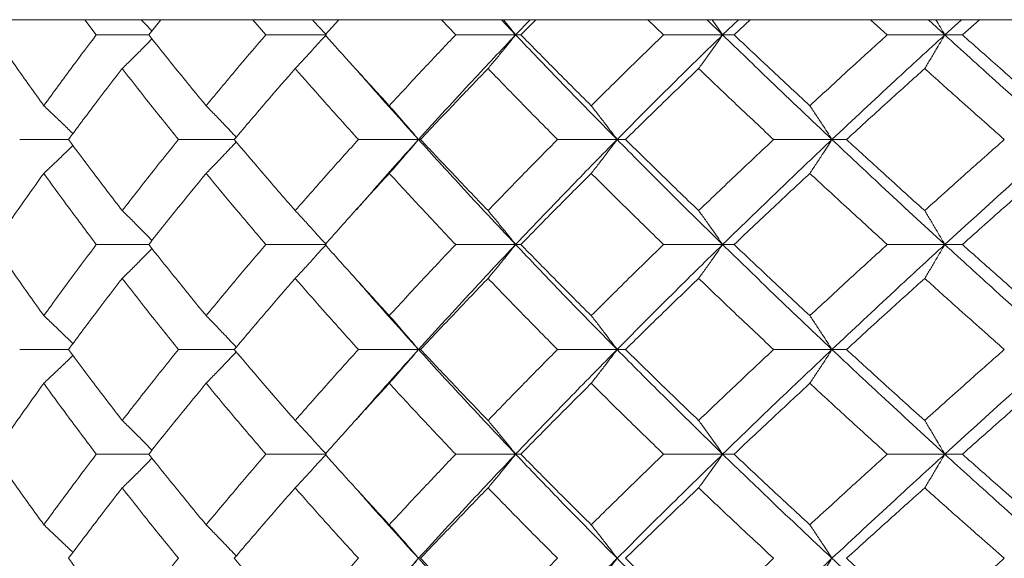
# Model space of a CAD drawing. Header units: inches. Extents: x -4.1 to 22.6, y -10.2 to 17.8.
# Tile 51 of 142: x 4.262 to 4.836, y -0.022 to 0.292. Entities that reach past the tile are written whole.
import ezdxf

# ---------------------------------------------------------------- set-up
doc = ezdxf.new("R2010")
doc.units = ezdxf.units.IN
doc.header["$MEASUREMENT"] = 0

msp = doc.modelspace()

# ---------------------------------------------------------------- linework, layer by layer
at = {"color": 7, "linetype": 'Continuous', "lineweight": 15}
for p, q in [((5.31405, 0.29188), (4.05207, 0.29188)), ((4.30666, 0.28306), (4.30003, 0.29188)), ((4.33717, 0.28306), (4.34427, 0.29188)), ((4.40545, 0.28306), (4.39792, 0.29188)), ((4.43988, 0.28306), (4.44784, 0.29188)), ((4.516, 0.28306), (4.50765, 0.29188)), ((4.55093, 0.28306), (4.54263, 0.29188)), ((4.55093, 0.28306), (4.55944, 0.29188)), ((4.55397, 0.28306), (4.56271, 0.29188)), ((4.63711, 0.28306), (4.62803, 0.29188)), ((4.67152, 0.28306), (4.66252, 0.29188)), ((4.67152, 0.28306), (4.68071, 0.29188)), ((4.6782, 0.28306), (4.68761, 0.29188)), ((4.76743, 0.28306), (4.75772, 0.29188)), ((4.80096, 0.28306), (4.79135, 0.29188)), ((4.80096, 0.28306), (4.81073, 0.29188)), ((4.8112, 0.28306), (4.82119, 0.29188)), ((4.33717, 0.28306), (4.30666, 0.28306)), ((4.4405, 0.28306), (4.40545, 0.28306)), ((4.55093, 0.28306), (4.516, 0.28306)), ((4.55093, 0.28306), (4.55397, 0.28306)), ((4.67152, 0.28306), (4.63711, 0.28306)), ((4.67152, 0.28306), (4.6782, 0.28306)), ((4.80096, 0.28306), (4.76743, 0.28306)), ((4.80096, 0.28306), (4.8112, 0.28306)), ((4.29044, 0.2221), (4.26202, 0.2221)), ((4.38703, 0.2221), (4.35451, 0.2221)), ((4.49437, 0.2221), (4.45933, 0.2221)), ((4.49437, 0.2221), (4.49558, 0.2221)), ((4.61004, 0.2221), (4.57532, 0.2221)), ((4.61004, 0.2221), (4.6149, 0.2221)), ((4.73522, 0.2221), (4.7012, 0.2221)), ((4.73522, 0.2221), (4.74369, 0.2221)), ((4.45772, 0.18088), (4.4577, 0.18088)), ((4.33717, 0.16098), (4.30666, 0.16098)), ((4.4405, 0.16098), (4.40545, 0.16098)), ((4.55093, 0.16098), (4.516, 0.16098)), ((4.55093, 0.16098), (4.55397, 0.16098)), ((4.67152, 0.16098), (4.63711, 0.16098)), ((4.67152, 0.16098), (4.6782, 0.16098)), ((4.80096, 0.16098), (4.76743, 0.16098)), ((4.80096, 0.16098), (4.8112, 0.16098)), ((4.29044, 0.09986), (4.26202, 0.09986)), ((4.38703, 0.09986), (4.35451, 0.09986)), ((4.49437, 0.09986), (4.45933, 0.09986)), ((4.49437, 0.09986), (4.49558, 0.09986)), ((4.61004, 0.09986), (4.57532, 0.09986)), ((4.61004, 0.09986), (4.6149, 0.09986)), ((4.73522, 0.09986), (4.7012, 0.09986)), ((4.73522, 0.09986), (4.74369, 0.09986)), ((4.45773, 0.05871), (4.4577, 0.05871)), ((4.33717, 0.0389), (4.30666, 0.0389)), ((4.4405, 0.0389), (4.40545, 0.0389)), ((4.55093, 0.0389), (4.516, 0.0389)), ((4.55093, 0.0389), (4.55397, 0.0389)), ((4.67152, 0.0389), (4.63711, 0.0389)), ((4.67152, 0.0389), (4.6782, 0.0389)), ((4.80096, 0.0389), (4.76743, 0.0389)), ((4.80096, 0.0389), (4.8112, 0.0389))]:
    msp.add_line(p, q, dxfattribs=at)
for points, knots in [([(4.33271, 0.29188), (4.33275, 0.29185), (4.33489, 0.28973), (4.33701, 0.28757), (4.33909, 0.28545)], [0, 0, 0, 0, 0.014759, 1, 1, 1, 1]), ([(4.43252, 0.29188), (4.43255, 0.29185), (4.43523, 0.28894), (4.43788, 0.28599), (4.4405, 0.28306)], [0, 0, 0, 0, 0.010766, 1, 1, 1, 1]), ([(4.5438, 0.29188), (4.54382, 0.29185), (4.54622, 0.28894), (4.54859, 0.28599), (4.55093, 0.28306)], [0, 0, 0, 0, 0.010767, 1, 1, 1, 1]), ([(4.66532, 0.29188), (4.66534, 0.29185), (4.66742, 0.28894), (4.66948, 0.28599), (4.67152, 0.28306)], [0, 0, 0, 0, 0.010766, 1, 1, 1, 1]), ([(4.79575, 0.29188), (4.79577, 0.29185), (4.79752, 0.28894), (4.79925, 0.28599), (4.80096, 0.28306)], [0, 0, 0, 0, 0.0107678, 1, 1, 1, 1]), ([(4.27606, 0.24179), (4.27052, 0.2495), (4.26065, 0.26327), (4.25115, 0.27702), (4.24697, 0.28306)], [0, 0, 0, 0, 0.56034, 1, 1, 1, 1]), ([(4.27606, 0.24179), (4.28167, 0.2495), (4.29169, 0.26327), (4.30209, 0.27702), (4.30666, 0.28306)], [0, 0, 0, 0, 0.5603386, 1, 1, 1, 1]), ([(4.37061, 0.24179), (4.36427, 0.2495), (4.35296, 0.26327), (4.34199, 0.27702), (4.33717, 0.28306)], [0, 0, 0, 0, 0.560339, 1, 1, 1, 1]), ([(4.37061, 0.24179), (4.37703, 0.2495), (4.38847, 0.26327), (4.40026, 0.27702), (4.40545, 0.28306)], [0, 0, 0, 0, 0.560339, 1, 1, 1, 1]), ([(4.42251, 0.26343), (4.4242, 0.26523), (4.42758, 0.26884), (4.43358, 0.27537), (4.43787, 0.28014), (4.4405, 0.28306)], [0, 0, 0, 0, 0.279166, 0.558335, 1, 1, 1, 1]), ([(4.47731, 0.24179), (4.47024, 0.2495), (4.45761, 0.26327), (4.44529, 0.27702), (4.43988, 0.28306)], [0, 0, 0, 0, 0.560339, 1, 1, 1, 1]), ([(4.47731, 0.24179), (4.48445, 0.2495), (4.4972, 0.26327), (4.51026, 0.27702), (4.516, 0.28306)], [0, 0, 0, 0, 0.560338, 1, 1, 1, 1]), ([(4.49437, 0.2221), (4.50475, 0.2335), (4.52328, 0.25384), (4.54249, 0.27414), (4.55093, 0.28306)], [0, 0, 0, 0, 0.560457, 1, 1, 1, 1]), ([(4.53485, 0.26343), (4.53636, 0.26523), (4.53938, 0.26884), (4.54474, 0.27537), (4.54858, 0.28014), (4.55093, 0.28306)], [0, 0, 0, 0, 0.279167, 0.558335, 1, 1, 1, 1]), ([(4.61004, 0.2221), (4.59883, 0.2335), (4.57885, 0.25384), (4.55945, 0.27414), (4.55093, 0.28306)], [0, 0, 0, 0, 0.560458, 1, 1, 1, 1]), ([(4.59498, 0.24179), (4.58725, 0.2495), (4.57345, 0.26327), (4.55992, 0.27702), (4.55397, 0.28306)], [0, 0, 0, 0, 0.560339, 1, 1, 1, 1]), ([(4.59498, 0.24179), (4.60277, 0.2495), (4.61668, 0.26327), (4.63087, 0.27702), (4.63711, 0.28306)], [0, 0, 0, 0, 0.560339, 1, 1, 1, 1]), ([(4.61004, 0.2221), (4.62136, 0.2335), (4.64157, 0.25384), (4.66238, 0.27414), (4.67152, 0.28306)], [0, 0, 0, 0, 0.560457, 1, 1, 1, 1]), ([(4.65754, 0.26343), (4.65885, 0.26523), (4.66147, 0.26884), (4.66614, 0.27537), (4.66948, 0.28014), (4.67152, 0.28306)], [0, 0, 0, 0, 0.279166, 0.558333, 1, 1, 1, 1]), ([(4.73522, 0.2221), (4.72319, 0.2335), (4.70171, 0.25384), (4.68074, 0.27414), (4.67152, 0.28306)], [0, 0, 0, 0, 0.560457, 1, 1, 1, 1]), ([(4.72234, 0.24179), (4.71403, 0.2495), (4.69921, 0.26327), (4.68462, 0.27702), (4.6782, 0.28306)], [0, 0, 0, 0, 0.560339, 1, 1, 1, 1]), ([(4.72234, 0.24179), (4.7307, 0.2495), (4.74561, 0.26327), (4.76077, 0.27702), (4.76743, 0.28306)], [0, 0, 0, 0, 0.5603393, 1, 1, 1, 1]), ([(4.73522, 0.2221), (4.74737, 0.2335), (4.76903, 0.25384), (4.79121, 0.27414), (4.80096, 0.28306)], [0, 0, 0, 0, 0.560458, 1, 1, 1, 1]), ([(4.78922, 0.26343), (4.79032, 0.26523), (4.79252, 0.26884), (4.79644, 0.27537), (4.79924, 0.28014), (4.80096, 0.28306)], [0, 0, 0, 0, 0.279166, 0.558337, 1, 1, 1, 1]), ([(4.86856, 0.2221), (4.85582, 0.2335), (4.83309, 0.25384), (4.81077, 0.27414), (4.80096, 0.28306)], [0, 0, 0, 0, 0.560457, 1, 1, 1, 1]), ([(4.85798, 0.24179), (4.84919, 0.2495), (4.83351, 0.26327), (4.81801, 0.27702), (4.8112, 0.28306)], [0, 0, 0, 0, 0.5603393, 1, 1, 1, 1]), ([(4.32175, 0.26343), (4.3236, 0.26523), (4.32729, 0.26884), (4.33308, 0.27457), (4.33699, 0.27854), (4.33909, 0.28067)], [0, 0, 0, 0, 0.317533, 0.635068, 1, 1, 1, 1]), ([(4.29044, 0.2221), (4.29619, 0.22983), (4.30644, 0.24361), (4.31707, 0.25737), (4.32175, 0.26343)], [0, 0, 0, 0, 0.560273, 1, 1, 1, 1]), ([(4.35451, 0.2221), (4.3483, 0.22983), (4.33721, 0.24361), (4.32647, 0.25737), (4.32175, 0.26343)], [0, 0, 0, 0, 0.560274, 1, 1, 1, 1]), ([(4.38703, 0.2221), (4.39356, 0.22983), (4.40523, 0.24361), (4.41723, 0.25737), (4.42251, 0.26343)], [0, 0, 0, 0, 0.560274, 1, 1, 1, 1]), ([(4.45933, 0.2221), (4.45237, 0.22983), (4.43994, 0.24361), (4.42784, 0.25737), (4.42251, 0.26343)], [0, 0, 0, 0, 0.5602737, 1, 1, 1, 1]), ([(4.49437, 0.2221), (4.48409, 0.2335), (4.47183, 0.2471), (4.46002, 0.26067), (4.45811, 0.26287)], [0, 0, 0, 0, 0.838355, 1, 1, 1, 1]), ([(4.49558, 0.2221), (4.50283, 0.22983), (4.51577, 0.24361), (4.52903, 0.25737), (4.53485, 0.26343)], [0, 0, 0, 0, 0.5602729, 1, 1, 1, 1]), ([(4.57532, 0.2221), (4.56768, 0.22983), (4.55406, 0.24361), (4.54072, 0.25737), (4.53485, 0.26343)], [0, 0, 0, 0, 0.560273, 1, 1, 1, 1]), ([(4.6149, 0.2221), (4.62279, 0.22983), (4.63687, 0.24361), (4.65122, 0.25737), (4.65754, 0.26343)], [0, 0, 0, 0, 0.560273, 1, 1, 1, 1]), ([(4.7012, 0.2221), (4.69298, 0.22983), (4.67831, 0.24361), (4.66388, 0.25737), (4.65754, 0.26343)], [0, 0, 0, 0, 0.560273, 1, 1, 1, 1]), ([(4.74369, 0.2221), (4.75213, 0.22983), (4.76719, 0.24361), (4.78249, 0.25737), (4.78922, 0.26343)], [0, 0, 0, 0, 0.560273, 1, 1, 1, 1]), ([(4.83561, 0.2221), (4.82689, 0.22983), (4.81133, 0.24361), (4.79597, 0.25737), (4.78922, 0.26343)], [0, 0, 0, 0, 0.560274, 1, 1, 1, 1]), ([(4.27606, 0.24179), (4.27798, 0.23999), (4.28182, 0.23637), (4.28748, 0.23097), (4.29119, 0.22733), (4.29302, 0.22554)], [0, 0, 0, 0, 0.337227, 0.674455, 1, 1, 1, 1]), ([(4.37061, 0.24179), (4.37238, 0.23999), (4.37592, 0.23637), (4.38179, 0.23028), (4.38586, 0.22595), (4.38819, 0.22347)], [0, 0, 0, 0, 0.299514, 0.599028, 1, 1, 1, 1]), ([(4.47731, 0.24179), (4.47891, 0.23999), (4.48211, 0.23637), (4.4878, 0.22983), (4.49187, 0.22504), (4.49437, 0.2221)], [0, 0, 0, 0, 0.278869, 0.55774, 1, 1, 1, 1]), ([(4.59498, 0.24179), (4.59639, 0.23999), (4.59922, 0.23637), (4.60424, 0.22983), (4.60783, 0.22504), (4.61004, 0.2221)], [0, 0, 0, 0, 0.278869, 0.55774, 1, 1, 1, 1]), ([(4.72234, 0.24179), (4.72355, 0.23999), (4.72596, 0.23637), (4.73026, 0.22983), (4.73334, 0.22504), (4.73522, 0.2221)], [0, 0, 0, 0, 0.2788691, 0.5577395, 1, 1, 1, 1]), ([(4.27606, 0.2024), (4.27798, 0.20421), (4.28181, 0.20782), (4.28747, 0.21323), (4.29119, 0.21687), (4.29301, 0.21866)], [0, 0, 0, 0, 0.337202, 0.674407, 1, 1, 1, 1]), ([(4.32175, 0.1807), (4.31581, 0.18844), (4.30519, 0.20224), (4.29495, 0.21604), (4.29044, 0.2221)], [0, 0, 0, 0, 0.560136, 1, 1, 1, 1]), ([(4.32175, 0.1807), (4.32777, 0.18844), (4.33852, 0.20224), (4.34963, 0.21604), (4.35451, 0.2221)], [0, 0, 0, 0, 0.560136, 1, 1, 1, 1]), ([(4.37061, 0.2024), (4.37238, 0.20421), (4.37592, 0.20782), (4.38178, 0.21392), (4.38586, 0.21825), (4.38819, 0.22073)], [0, 0, 0, 0, 0.299437, 0.598878, 1, 1, 1, 1]), ([(4.42251, 0.1807), (4.4158, 0.18844), (4.40381, 0.20224), (4.39216, 0.21604), (4.38703, 0.2221)], [0, 0, 0, 0, 0.560136, 1, 1, 1, 1]), ([(4.42251, 0.1807), (4.4293, 0.18844), (4.44141, 0.20224), (4.45386, 0.21604), (4.45933, 0.2221)], [0, 0, 0, 0, 0.560136, 1, 1, 1, 1]), ([(4.45815, 0.18124), (4.46219, 0.1859), (4.47401, 0.19953), (4.48629, 0.21315), (4.49437, 0.2221)], [0, 0, 0, 0, 0.342128, 1, 1, 1, 1]), ([(4.47731, 0.2024), (4.47891, 0.20421), (4.4821, 0.20782), (4.4878, 0.21437), (4.49187, 0.21916), (4.49437, 0.2221)], [0, 0, 0, 0, 0.2787742, 0.5575507, 1, 1, 1, 1]), ([(4.55093, 0.16098), (4.54019, 0.1724), (4.52103, 0.19278), (4.50251, 0.21315), (4.49437, 0.2221)], [0, 0, 0, 0, 0.560155, 1, 1, 1, 1]), ([(4.53485, 0.1807), (4.52744, 0.18844), (4.51421, 0.20224), (4.50127, 0.21604), (4.49558, 0.2221)], [0, 0, 0, 0, 0.5601356, 1, 1, 1, 1]), ([(4.53485, 0.1807), (4.54233, 0.18844), (4.55567, 0.20224), (4.56932, 0.21604), (4.57532, 0.2221)], [0, 0, 0, 0, 0.560136, 1, 1, 1, 1]), ([(4.55093, 0.16098), (4.5618, 0.1724), (4.5812, 0.19278), (4.60123, 0.21315), (4.61004, 0.2221)], [0, 0, 0, 0, 0.560155, 1, 1, 1, 1]), ([(4.59498, 0.2024), (4.59639, 0.20421), (4.59921, 0.20782), (4.60424, 0.21437), (4.60783, 0.21916), (4.61004, 0.2221)], [0, 0, 0, 0, 0.278774, 0.557551, 1, 1, 1, 1]), ([(4.67152, 0.16098), (4.65989, 0.1724), (4.63912, 0.19278), (4.61892, 0.21315), (4.61004, 0.2221)], [0, 0, 0, 0, 0.560155, 1, 1, 1, 1]), ([(4.65754, 0.1807), (4.64951, 0.18844), (4.63517, 0.20224), (4.62109, 0.21604), (4.6149, 0.2221)], [0, 0, 0, 0, 0.5601361, 1, 1, 1, 1]), ([(4.65754, 0.1807), (4.66562, 0.18844), (4.68005, 0.20224), (4.69474, 0.21604), (4.7012, 0.2221)], [0, 0, 0, 0, 0.560136, 1, 1, 1, 1]), ([(4.67152, 0.16098), (4.68327, 0.1724), (4.70425, 0.19278), (4.72576, 0.21315), (4.73522, 0.2221)], [0, 0, 0, 0, 0.560155, 1, 1, 1, 1]), ([(4.72234, 0.2024), (4.72355, 0.20421), (4.72596, 0.20782), (4.73026, 0.21437), (4.73334, 0.21916), (4.73522, 0.2221)], [0, 0, 0, 0, 0.278776, 0.557552, 1, 1, 1, 1]), ([(4.80096, 0.16098), (4.78856, 0.1724), (4.76642, 0.19278), (4.74475, 0.21315), (4.73522, 0.2221)], [0, 0, 0, 0, 0.560155, 1, 1, 1, 1]), ([(4.78922, 0.1807), (4.78066, 0.18844), (4.76538, 0.20224), (4.75032, 0.21604), (4.74369, 0.2221)], [0, 0, 0, 0, 0.560136, 1, 1, 1, 1]), ([(4.78922, 0.1807), (4.79782, 0.18844), (4.81318, 0.20224), (4.82876, 0.21604), (4.83561, 0.2221)], [0, 0, 0, 0, 0.560136, 1, 1, 1, 1]), ([(4.80096, 0.16098), (4.81346, 0.1724), (4.83578, 0.19278), (4.85854, 0.21315), (4.86856, 0.2221)], [0, 0, 0, 0, 0.560155, 1, 1, 1, 1]), ([(4.24697, 0.16098), (4.2523, 0.16871), (4.26181, 0.18252), (4.2717, 0.19633), (4.27606, 0.2024)], [0, 0, 0, 0, 0.56007, 1, 1, 1, 1]), ([(4.30666, 0.16098), (4.30085, 0.16871), (4.29047, 0.18252), (4.28046, 0.19633), (4.27606, 0.2024)], [0, 0, 0, 0, 0.560071, 1, 1, 1, 1]), ([(4.33717, 0.16098), (4.34332, 0.16871), (4.3543, 0.18252), (4.36563, 0.19633), (4.37061, 0.2024)], [0, 0, 0, 0, 0.560071, 1, 1, 1, 1]), ([(4.40545, 0.16098), (4.39886, 0.16871), (4.38708, 0.18252), (4.37564, 0.19633), (4.37061, 0.2024)], [0, 0, 0, 0, 0.560071, 1, 1, 1, 1]), ([(4.43988, 0.16098), (4.44678, 0.16871), (4.4591, 0.18252), (4.47175, 0.19633), (4.47731, 0.2024)], [0, 0, 0, 0, 0.560071, 1, 1, 1, 1]), ([(4.516, 0.16098), (4.5087, 0.16871), (4.49565, 0.18252), (4.48292, 0.19633), (4.47731, 0.2024)], [0, 0, 0, 0, 0.560071, 1, 1, 1, 1]), ([(4.55397, 0.16098), (4.56155, 0.16871), (4.57508, 0.18252), (4.5889, 0.19633), (4.59498, 0.2024)], [0, 0, 0, 0, 0.560071, 1, 1, 1, 1]), ([(4.63711, 0.16098), (4.62917, 0.16871), (4.615, 0.18252), (4.6011, 0.19633), (4.59498, 0.2024)], [0, 0, 0, 0, 0.560071, 1, 1, 1, 1]), ([(4.6782, 0.16098), (4.68637, 0.16871), (4.70097, 0.18252), (4.71581, 0.19633), (4.72234, 0.2024)], [0, 0, 0, 0, 0.56007, 1, 1, 1, 1]), ([(4.76743, 0.16098), (4.75895, 0.16871), (4.74381, 0.18252), (4.7289, 0.19633), (4.72234, 0.2024)], [0, 0, 0, 0, 0.56007, 1, 1, 1, 1]), ([(4.8112, 0.16098), (4.81988, 0.16871), (4.83537, 0.18252), (4.85108, 0.19633), (4.85798, 0.2024)], [0, 0, 0, 0, 0.56007, 1, 1, 1, 1]), ([(4.32175, 0.1807), (4.3236, 0.1789), (4.32729, 0.17528), (4.33307, 0.16952), (4.33699, 0.16552), (4.33909, 0.16338)], [0, 0, 0, 0, 0.316925, 0.633851, 1, 1, 1, 1]), ([(4.42251, 0.1807), (4.4242, 0.1789), (4.42757, 0.17528), (4.43358, 0.16872), (4.43787, 0.16392), (4.4405, 0.16098)], [0, 0, 0, 0, 0.278675, 0.557353, 1, 1, 1, 1]), ([(4.53485, 0.1807), (4.53636, 0.1789), (4.53937, 0.17528), (4.54474, 0.16872), (4.54858, 0.16392), (4.55093, 0.16098)], [0, 0, 0, 0, 0.278677, 0.557354, 1, 1, 1, 1]), ([(4.65754, 0.1807), (4.65885, 0.1789), (4.66146, 0.17528), (4.66614, 0.16872), (4.66947, 0.16392), (4.67152, 0.16098)], [0, 0, 0, 0, 0.278675, 0.557352, 1, 1, 1, 1]), ([(4.78922, 0.1807), (4.79032, 0.1789), (4.79252, 0.17528), (4.79644, 0.16872), (4.79924, 0.16392), (4.80096, 0.16098)], [0, 0, 0, 0, 0.278678, 0.557352, 1, 1, 1, 1]), ([(4.27606, 0.11956), (4.27053, 0.12729), (4.26064, 0.1411), (4.25115, 0.1549), (4.24697, 0.16098)], [0, 0, 0, 0, 0.559933, 1, 1, 1, 1]), ([(4.27606, 0.11956), (4.28167, 0.12729), (4.29169, 0.1411), (4.30209, 0.1549), (4.30666, 0.16098)], [0, 0, 0, 0, 0.559932, 1, 1, 1, 1]), ([(4.37061, 0.11956), (4.36428, 0.12729), (4.35296, 0.1411), (4.34199, 0.1549), (4.33717, 0.16098)], [0, 0, 0, 0, 0.5599331, 1, 1, 1, 1]), ([(4.37061, 0.11956), (4.37702, 0.12729), (4.38847, 0.1411), (4.40026, 0.1549), (4.40545, 0.16098)], [0, 0, 0, 0, 0.559933, 1, 1, 1, 1]), ([(4.42251, 0.14126), (4.4242, 0.14307), (4.42757, 0.14668), (4.43358, 0.15324), (4.43787, 0.15804), (4.4405, 0.16098)], [0, 0, 0, 0, 0.278675, 0.557351, 1, 1, 1, 1]), ([(4.47731, 0.11956), (4.47024, 0.12729), (4.45761, 0.1411), (4.4453, 0.1549), (4.43988, 0.16098)], [0, 0, 0, 0, 0.559933, 1, 1, 1, 1]), ([(4.47731, 0.11956), (4.48445, 0.12729), (4.4972, 0.1411), (4.51026, 0.1549), (4.516, 0.16098)], [0, 0, 0, 0, 0.559932, 1, 1, 1, 1]), ([(4.49437, 0.09986), (4.50475, 0.11126), (4.52329, 0.13163), (4.54248, 0.15201), (4.55093, 0.16098)], [0, 0, 0, 0, 0.559853, 1, 1, 1, 1]), ([(4.53485, 0.14126), (4.53636, 0.14307), (4.53937, 0.14668), (4.54474, 0.15324), (4.54858, 0.15804), (4.55093, 0.16098)], [0, 0, 0, 0, 0.278677, 0.557352, 1, 1, 1, 1]), ([(4.61004, 0.09986), (4.59884, 0.11126), (4.57884, 0.13163), (4.55946, 0.15201), (4.55093, 0.16098)], [0, 0, 0, 0, 0.559853, 1, 1, 1, 1]), ([(4.59498, 0.11956), (4.58725, 0.12729), (4.57344, 0.1411), (4.55992, 0.1549), (4.55397, 0.16098)], [0, 0, 0, 0, 0.559933, 1, 1, 1, 1]), ([(4.59498, 0.11956), (4.60277, 0.12729), (4.61668, 0.1411), (4.63087, 0.1549), (4.63711, 0.16098)], [0, 0, 0, 0, 0.559932, 1, 1, 1, 1]), ([(4.61004, 0.09986), (4.62136, 0.11126), (4.64158, 0.13163), (4.66237, 0.15201), (4.67152, 0.16098)], [0, 0, 0, 0, 0.559853, 1, 1, 1, 1]), ([(4.65754, 0.14126), (4.65885, 0.14307), (4.66146, 0.14668), (4.66614, 0.15324), (4.66947, 0.15804), (4.67152, 0.16098)], [0, 0, 0, 0, 0.278675, 0.557351, 1, 1, 1, 1]), ([(4.73522, 0.09986), (4.72319, 0.11126), (4.7017, 0.13163), (4.68075, 0.15201), (4.67152, 0.16098)], [0, 0, 0, 0, 0.559853, 1, 1, 1, 1]), ([(4.72234, 0.11956), (4.71403, 0.12729), (4.6992, 0.1411), (4.68462, 0.1549), (4.6782, 0.16098)], [0, 0, 0, 0, 0.559933, 1, 1, 1, 1]), ([(4.72234, 0.11956), (4.73069, 0.12729), (4.74561, 0.1411), (4.76076, 0.1549), (4.76743, 0.16098)], [0, 0, 0, 0, 0.559933, 1, 1, 1, 1]), ([(4.73522, 0.09986), (4.74736, 0.11126), (4.76905, 0.13163), (4.79121, 0.15201), (4.80096, 0.16098)], [0, 0, 0, 0, 0.559853, 1, 1, 1, 1]), ([(4.78922, 0.14126), (4.79032, 0.14307), (4.79252, 0.14668), (4.79644, 0.15324), (4.79924, 0.15804), (4.80096, 0.16098)], [0, 0, 0, 0, 0.278678, 0.557351, 1, 1, 1, 1]), ([(4.86856, 0.09986), (4.85582, 0.11126), (4.83307, 0.13163), (4.81078, 0.15201), (4.80096, 0.16098)], [0, 0, 0, 0, 0.559853, 1, 1, 1, 1]), ([(4.85798, 0.11956), (4.8492, 0.12729), (4.8335, 0.1411), (4.81801, 0.1549), (4.8112, 0.16098)], [0, 0, 0, 0, 0.559933, 1, 1, 1, 1]), ([(4.32175, 0.14126), (4.3236, 0.14307), (4.32729, 0.14668), (4.33307, 0.15244), (4.33699, 0.15644), (4.33909, 0.15858)], [0, 0, 0, 0, 0.316975, 0.633951, 1, 1, 1, 1]), ([(4.29044, 0.09986), (4.29619, 0.10758), (4.30645, 0.12138), (4.31707, 0.13518), (4.32175, 0.14126)], [0, 0, 0, 0, 0.5598676, 1, 1, 1, 1]), ([(4.35451, 0.09986), (4.3483, 0.10758), (4.33721, 0.12138), (4.32647, 0.13518), (4.32175, 0.14126)], [0, 0, 0, 0, 0.559868, 1, 1, 1, 1]), ([(4.38703, 0.09986), (4.39356, 0.10758), (4.40523, 0.12138), (4.41723, 0.13518), (4.42251, 0.14126)], [0, 0, 0, 0, 0.559868, 1, 1, 1, 1]), ([(4.45933, 0.09986), (4.45237, 0.10758), (4.43994, 0.12138), (4.42784, 0.13518), (4.42251, 0.14126)], [0, 0, 0, 0, 0.559868, 1, 1, 1, 1]), ([(4.49437, 0.09986), (4.48409, 0.11126), (4.47182, 0.12487), (4.46002, 0.13849), (4.45811, 0.1407)], [0, 0, 0, 0, 0.837681, 1, 1, 1, 1]), ([(4.49558, 0.09986), (4.50283, 0.10758), (4.51578, 0.12138), (4.52902, 0.13518), (4.53485, 0.14126)], [0, 0, 0, 0, 0.559867, 1, 1, 1, 1]), ([(4.57532, 0.09986), (4.56769, 0.10758), (4.55406, 0.12138), (4.54072, 0.13518), (4.53485, 0.14126)], [0, 0, 0, 0, 0.5598681, 1, 1, 1, 1]), ([(4.6149, 0.09986), (4.62279, 0.10758), (4.63687, 0.12138), (4.65122, 0.13518), (4.65754, 0.14126)], [0, 0, 0, 0, 0.559867, 1, 1, 1, 1]), ([(4.7012, 0.09986), (4.69298, 0.10758), (4.6783, 0.12138), (4.66388, 0.13518), (4.65754, 0.14126)], [0, 0, 0, 0, 0.5598676, 1, 1, 1, 1]), ([(4.74369, 0.09986), (4.75213, 0.10758), (4.7672, 0.12138), (4.78249, 0.13518), (4.78922, 0.14126)], [0, 0, 0, 0, 0.559868, 1, 1, 1, 1]), ([(4.83561, 0.09986), (4.82689, 0.10758), (4.81133, 0.12138), (4.79597, 0.13518), (4.78922, 0.14126)], [0, 0, 0, 0, 0.559868, 1, 1, 1, 1]), ([(4.27606, 0.11956), (4.27798, 0.11775), (4.28181, 0.11414), (4.28747, 0.10873), (4.29119, 0.10509), (4.29302, 0.1033)], [0, 0, 0, 0, 0.3371211, 0.674241, 1, 1, 1, 1]), ([(4.37061, 0.11956), (4.37238, 0.11775), (4.37592, 0.11414), (4.38179, 0.10804), (4.38586, 0.10371), (4.38819, 0.10123)], [0, 0, 0, 0, 0.299416, 0.598832, 1, 1, 1, 1]), ([(4.47731, 0.11956), (4.47891, 0.11775), (4.4821, 0.11414), (4.4878, 0.10759), (4.49187, 0.1028), (4.49437, 0.09986)], [0, 0, 0, 0, 0.278776, 0.557551, 1, 1, 1, 1]), ([(4.59498, 0.11956), (4.59639, 0.11775), (4.59921, 0.11414), (4.60424, 0.10759), (4.60783, 0.1028), (4.61004, 0.09986)], [0, 0, 0, 0, 0.278775, 0.557551, 1, 1, 1, 1]), ([(4.72234, 0.11956), (4.72355, 0.11775), (4.72596, 0.11414), (4.73026, 0.10759), (4.73334, 0.1028), (4.73522, 0.09986)], [0, 0, 0, 0, 0.278777, 0.557552, 1, 1, 1, 1]), ([(4.32175, 0.05853), (4.31581, 0.06624), (4.30519, 0.08001), (4.29495, 0.09379), (4.29044, 0.09986)], [0, 0, 0, 0, 0.5597304, 1, 1, 1, 1]), ([(4.32175, 0.05853), (4.32777, 0.06624), (4.33852, 0.08001), (4.34963, 0.09379), (4.35451, 0.09986)], [0, 0, 0, 0, 0.559731, 1, 1, 1, 1]), ([(4.37061, 0.08017), (4.37238, 0.08198), (4.37592, 0.08559), (4.38179, 0.09168), (4.38586, 0.09601), (4.38819, 0.09849)], [0, 0, 0, 0, 0.29954, 0.59908, 1, 1, 1, 1]), ([(4.42251, 0.05853), (4.4158, 0.06624), (4.40381, 0.08001), (4.39216, 0.09379), (4.38703, 0.09986)], [0, 0, 0, 0, 0.55973, 1, 1, 1, 1]), ([(4.42251, 0.05853), (4.4293, 0.06624), (4.44142, 0.08001), (4.45385, 0.09379), (4.45933, 0.09986)], [0, 0, 0, 0, 0.5597302, 1, 1, 1, 1]), ([(4.45815, 0.05908), (4.46219, 0.06372), (4.47401, 0.07729), (4.48629, 0.0909), (4.49437, 0.09986)], [0, 0, 0, 0, 0.341432, 1, 1, 1, 1]), ([(4.47731, 0.08017), (4.47891, 0.08198), (4.48211, 0.08559), (4.4878, 0.09213), (4.49187, 0.09692), (4.49437, 0.09986)], [0, 0, 0, 0, 0.278869, 0.55774, 1, 1, 1, 1]), ([(4.55093, 0.0389), (4.5402, 0.05026), (4.52102, 0.07056), (4.50252, 0.0909), (4.49437, 0.09986)], [0, 0, 0, 0, 0.5595502, 1, 1, 1, 1]), ([(4.53485, 0.05853), (4.52744, 0.06624), (4.5142, 0.08001), (4.50127, 0.09379), (4.49558, 0.09986)], [0, 0, 0, 0, 0.55973, 1, 1, 1, 1]), ([(4.53485, 0.05853), (4.54233, 0.06624), (4.55568, 0.08001), (4.56931, 0.09379), (4.57532, 0.09986)], [0, 0, 0, 0, 0.55973, 1, 1, 1, 1]), ([(4.55093, 0.0389), (4.5618, 0.05026), (4.58121, 0.07056), (4.60122, 0.0909), (4.61004, 0.09986)], [0, 0, 0, 0, 0.55955, 1, 1, 1, 1]), ([(4.59498, 0.08017), (4.59639, 0.08198), (4.59922, 0.08559), (4.60424, 0.09213), (4.60783, 0.09692), (4.61004, 0.09986)], [0, 0, 0, 0, 0.278869, 0.55774, 1, 1, 1, 1]), ([(4.67152, 0.0389), (4.65989, 0.05026), (4.63911, 0.07056), (4.61893, 0.0909), (4.61004, 0.09986)], [0, 0, 0, 0, 0.55955, 1, 1, 1, 1]), ([(4.65754, 0.05853), (4.64951, 0.06624), (4.63516, 0.08001), (4.6211, 0.09379), (4.6149, 0.09986)], [0, 0, 0, 0, 0.55973, 1, 1, 1, 1]), ([(4.65754, 0.05853), (4.66562, 0.06624), (4.68006, 0.08001), (4.69474, 0.09379), (4.7012, 0.09986)], [0, 0, 0, 0, 0.559729, 1, 1, 1, 1]), ([(4.67152, 0.0389), (4.68327, 0.05026), (4.70426, 0.07056), (4.72576, 0.0909), (4.73522, 0.09986)], [0, 0, 0, 0, 0.55955, 1, 1, 1, 1]), ([(4.72234, 0.08017), (4.72355, 0.08198), (4.72596, 0.08559), (4.73026, 0.09213), (4.73334, 0.09692), (4.73522, 0.09986)], [0, 0, 0, 0, 0.2788691, 0.5577395, 1, 1, 1, 1]), ([(4.80096, 0.0389), (4.78856, 0.05026), (4.7664, 0.07056), (4.74476, 0.0909), (4.73522, 0.09986)], [0, 0, 0, 0, 0.55955, 1, 1, 1, 1]), ([(4.78922, 0.05853), (4.78066, 0.06624), (4.76537, 0.08001), (4.75032, 0.09379), (4.74369, 0.09986)], [0, 0, 0, 0, 0.55973, 1, 1, 1, 1]), ([(4.78922, 0.05853), (4.79782, 0.06624), (4.81319, 0.08001), (4.82875, 0.09379), (4.83561, 0.09986)], [0, 0, 0, 0, 0.55973, 1, 1, 1, 1]), ([(4.80096, 0.0389), (4.81346, 0.05026), (4.83579, 0.07056), (4.85854, 0.0909), (4.86856, 0.09986)], [0, 0, 0, 0, 0.55955, 1, 1, 1, 1]), ([(4.27606, 0.08017), (4.27798, 0.08198), (4.28182, 0.08559), (4.28747, 0.09099), (4.29119, 0.09463), (4.29301, 0.09642)], [0, 0, 0, 0, 0.337318, 0.674636, 1, 1, 1, 1]), ([(4.24697, 0.0389), (4.2523, 0.0466), (4.26181, 0.06034), (4.2717, 0.07411), (4.27606, 0.08017)], [0, 0, 0, 0, 0.559664, 1, 1, 1, 1]), ([(4.30666, 0.0389), (4.30085, 0.0466), (4.29046, 0.06034), (4.28046, 0.07411), (4.27606, 0.08017)], [0, 0, 0, 0, 0.559664, 1, 1, 1, 1]), ([(4.33717, 0.0389), (4.34332, 0.0466), (4.3543, 0.06034), (4.36563, 0.07411), (4.37061, 0.08017)], [0, 0, 0, 0, 0.5596644, 1, 1, 1, 1]), ([(4.40545, 0.0389), (4.39886, 0.0466), (4.38707, 0.06034), (4.37565, 0.07411), (4.37061, 0.08017)], [0, 0, 0, 0, 0.559664, 1, 1, 1, 1]), ([(4.43988, 0.0389), (4.44678, 0.0466), (4.45911, 0.06034), (4.47175, 0.07411), (4.47731, 0.08017)], [0, 0, 0, 0, 0.5596643, 1, 1, 1, 1]), ([(4.516, 0.0389), (4.5087, 0.0466), (4.49565, 0.06034), (4.48292, 0.07411), (4.47731, 0.08017)], [0, 0, 0, 0, 0.5596646, 1, 1, 1, 1]), ([(4.55397, 0.0389), (4.56155, 0.0466), (4.57509, 0.06034), (4.5889, 0.07411), (4.59498, 0.08017)], [0, 0, 0, 0, 0.559664, 1, 1, 1, 1]), ([(4.63711, 0.0389), (4.62917, 0.0466), (4.61499, 0.06034), (4.6011, 0.07411), (4.59498, 0.08017)], [0, 0, 0, 0, 0.559664, 1, 1, 1, 1]), ([(4.6782, 0.0389), (4.68637, 0.0466), (4.70097, 0.06034), (4.71581, 0.07411), (4.72234, 0.08017)], [0, 0, 0, 0, 0.559664, 1, 1, 1, 1]), ([(4.76743, 0.0389), (4.75895, 0.0466), (4.7438, 0.06034), (4.7289, 0.07411), (4.72234, 0.08017)], [0, 0, 0, 0, 0.559665, 1, 1, 1, 1]), ([(4.8112, 0.0389), (4.81988, 0.0466), (4.83538, 0.06034), (4.85107, 0.07411), (4.85798, 0.08017)], [0, 0, 0, 0, 0.559664, 1, 1, 1, 1]), ([(4.32175, 0.05853), (4.3236, 0.05673), (4.32729, 0.05312), (4.33308, 0.04739), (4.337, 0.04342), (4.33909, 0.04129)], [0, 0, 0, 0, 0.317486, 0.634975, 1, 1, 1, 1]), ([(4.42251, 0.05853), (4.4242, 0.05673), (4.42758, 0.05312), (4.43358, 0.0466), (4.43787, 0.04182), (4.4405, 0.0389)], [0, 0, 0, 0, 0.279166, 0.558336, 1, 1, 1, 1]), ([(4.53485, 0.05853), (4.53636, 0.05673), (4.53938, 0.05312), (4.54474, 0.0466), (4.54858, 0.04182), (4.55093, 0.0389)], [0, 0, 0, 0, 0.279167, 0.558337, 1, 1, 1, 1]), ([(4.65754, 0.05853), (4.65885, 0.05673), (4.66147, 0.05312), (4.66614, 0.0466), (4.66948, 0.04182), (4.67152, 0.0389)], [0, 0, 0, 0, 0.279166, 0.558334, 1, 1, 1, 1]), ([(4.78922, 0.05853), (4.79032, 0.05673), (4.79252, 0.05312), (4.79644, 0.0466), (4.79924, 0.04182), (4.80096, 0.0389)], [0, 0, 0, 0, 0.279166, 0.558338, 1, 1, 1, 1]), ([(4.27606, -0.00221), (4.27053, 0.00545), (4.26064, 0.01914), (4.25115, 0.03286), (4.24697, 0.0389)], [0, 0, 0, 0, 0.559528, 1, 1, 1, 1]), ([(4.27606, -0.00221), (4.28167, 0.00545), (4.2917, 0.01914), (4.30208, 0.03286), (4.30666, 0.0389)], [0, 0, 0, 0, 0.559527, 1, 1, 1, 1]), ([(4.32175, 0.0193), (4.3236, 0.0211), (4.3273, 0.02471), (4.33309, 0.03043), (4.337, 0.03439), (4.33909, 0.03651)], [0, 0, 0, 0, 0.3177467, 0.6354957, 1, 1, 1, 1]), ([(4.37061, -0.00221), (4.36428, 0.00545), (4.35295, 0.01914), (4.342, 0.03286), (4.33717, 0.0389)], [0, 0, 0, 0, 0.5595274, 1, 1, 1, 1]), ([(4.37061, -0.00221), (4.37702, 0.00545), (4.38848, 0.01914), (4.40026, 0.03286), (4.40545, 0.0389)], [0, 0, 0, 0, 0.559527, 1, 1, 1, 1]), ([(4.42251, 0.0193), (4.4242, 0.0211), (4.42758, 0.0247), (4.43359, 0.03122), (4.43788, 0.03598), (4.4405, 0.0389)], [0, 0, 0, 0, 0.279355, 0.558712, 1, 1, 1, 1]), ([(4.47731, -0.00221), (4.47024, 0.00545), (4.4576, 0.01914), (4.4453, 0.03286), (4.43988, 0.0389)], [0, 0, 0, 0, 0.559528, 1, 1, 1, 1]), ([(4.47731, -0.00221), (4.48445, 0.00545), (4.49721, 0.01914), (4.51026, 0.03286), (4.516, 0.0389)], [0, 0, 0, 0, 0.5595273, 1, 1, 1, 1]), ([(4.49437, -0.02172), (4.50475, -0.01044), (4.5233, 0.00974), (4.54248, 0.02998), (4.55093, 0.0389)], [0, 0, 0, 0, 0.559248, 1, 1, 1, 1]), ([(4.53485, 0.0193), (4.53636, 0.0211), (4.53938, 0.0247), (4.54475, 0.03122), (4.54858, 0.03598), (4.55093, 0.0389)], [0, 0, 0, 0, 0.279355, 0.558712, 1, 1, 1, 1]), ([(4.61004, -0.02172), (4.59884, -0.01044), (4.57882, 0.00974), (4.55946, 0.02998), (4.55093, 0.0389)], [0, 0, 0, 0, 0.559248, 1, 1, 1, 1]), ([(4.59498, -0.00221), (4.58725, 0.00545), (4.57344, 0.01914), (4.55993, 0.03286), (4.55397, 0.0389)], [0, 0, 0, 0, 0.5595274, 1, 1, 1, 1]), ([(4.59498, -0.00221), (4.60277, 0.00545), (4.61669, 0.01914), (4.63086, 0.03286), (4.63711, 0.0389)], [0, 0, 0, 0, 0.559527, 1, 1, 1, 1]), ([(4.61004, -0.02172), (4.62136, -0.01044), (4.6416, 0.00974), (4.66237, 0.02998), (4.67152, 0.0389)], [0, 0, 0, 0, 0.559248, 1, 1, 1, 1]), ([(4.65754, 0.0193), (4.65885, 0.0211), (4.66148, 0.0247), (4.66615, 0.03122), (4.66948, 0.03598), (4.67152, 0.0389)], [0, 0, 0, 0, 0.279355, 0.558711, 1, 1, 1, 1]), ([(4.73522, -0.02172), (4.72319, -0.01044), (4.70168, 0.00974), (4.68075, 0.02998), (4.67152, 0.0389)], [0, 0, 0, 0, 0.559248, 1, 1, 1, 1]), ([(4.72234, -0.00221), (4.71404, 0.00545), (4.6992, 0.01914), (4.68462, 0.03286), (4.6782, 0.0389)], [0, 0, 0, 0, 0.559528, 1, 1, 1, 1]), ([(4.72234, -0.00221), (4.73069, 0.00545), (4.74562, 0.01914), (4.76076, 0.03286), (4.76743, 0.0389)], [0, 0, 0, 0, 0.559528, 1, 1, 1, 1]), ([(4.73522, -0.02172), (4.74736, -0.01044), (4.76906, 0.00974), (4.7912, 0.02998), (4.80096, 0.0389)], [0, 0, 0, 0, 0.559248, 1, 1, 1, 1]), ([(4.78922, 0.0193), (4.79032, 0.0211), (4.79252, 0.0247), (4.79645, 0.03122), (4.79925, 0.03598), (4.80096, 0.0389)], [0, 0, 0, 0, 0.279359, 0.558714, 1, 1, 1, 1]), ([(4.86856, -0.02172), (4.85583, -0.01044), (4.83306, 0.00974), (4.81078, 0.02998), (4.80096, 0.0389)], [0, 0, 0, 0, 0.5592485, 1, 1, 1, 1]), ([(4.85798, -0.00221), (4.8492, 0.00545), (4.8335, 0.01914), (4.81802, 0.03286), (4.8112, 0.0389)], [0, 0, 0, 0, 0.559528, 1, 1, 1, 1]), ([(4.29044, -0.02172), (4.29618, -0.01408), (4.30645, -0.00042), (4.31707, 0.01327), (4.32175, 0.0193)], [0, 0, 0, 0, 0.559461, 1, 1, 1, 1]), ([(4.35451, -0.02172), (4.3483, -0.01408), (4.3372, -0.00042), (4.32648, 0.01327), (4.32175, 0.0193)], [0, 0, 0, 0, 0.5594609, 1, 1, 1, 1]), ([(4.38703, -0.02172), (4.39356, -0.01408), (4.40523, -0.00042), (4.41723, 0.01327), (4.42251, 0.0193)], [0, 0, 0, 0, 0.5594611, 1, 1, 1, 1]), ([(4.45933, -0.02172), (4.45237, -0.01408), (4.43993, -0.00042), (4.42784, 0.01327), (4.42251, 0.0193)], [0, 0, 0, 0, 0.559461, 1, 1, 1, 1]), ([(4.49437, -0.02172), (4.48409, -0.01044), (4.47182, 0.00304), (4.46003, 0.01656), (4.45811, 0.01876)], [0, 0, 0, 0, 0.837046, 1, 1, 1, 1]), ([(4.49558, -0.02172), (4.50283, -0.01408), (4.51578, -0.00042), (4.52902, 0.01327), (4.53485, 0.0193)], [0, 0, 0, 0, 0.559461, 1, 1, 1, 1]), ([(4.57532, -0.02172), (4.56769, -0.01408), (4.55405, -0.00042), (4.54072, 0.01327), (4.53485, 0.0193)], [0, 0, 0, 0, 0.559462, 1, 1, 1, 1]), ([(4.6149, -0.02172), (4.62279, -0.01408), (4.63688, -0.00042), (4.65122, 0.01327), (4.65754, 0.0193)], [0, 0, 0, 0, 0.5594616, 1, 1, 1, 1]), ([(4.7012, -0.02172), (4.69299, -0.01408), (4.6783, -0.00042), (4.66389, 0.01327), (4.65754, 0.0193)], [0, 0, 0, 0, 0.559462, 1, 1, 1, 1]), ([(4.74369, -0.02172), (4.75213, -0.01408), (4.7672, -0.00042), (4.78248, 0.01327), (4.78922, 0.0193)], [0, 0, 0, 0, 0.559461, 1, 1, 1, 1]), ([(4.83561, -0.02172), (4.82689, -0.01408), (4.81132, -0.00042), (4.79598, 0.01327), (4.78922, 0.0193)], [0, 0, 0, 0, 0.5594611, 1, 1, 1, 1]), ([(4.27606, -0.00221), (4.27798, -0.00401), (4.28183, -0.0076), (4.28749, -0.01296), (4.2912, -0.01656), (4.29302, -0.01831)], [0, 0, 0, 0, 0.338425, 0.676851, 1, 1, 1, 1]), ([(4.37061, -0.00221), (4.37239, -0.00401), (4.37594, -0.0076), (4.3818, -0.01364), (4.38587, -0.01792), (4.38819, -0.02036)], [0, 0, 0, 0, 0.300574, 0.601148, 1, 1, 1, 1]), ([(4.47731, -0.00221), (4.47891, -0.00401), (4.48212, -0.0076), (4.48782, -0.01409), (4.49188, -0.01882), (4.49437, -0.02172)], [0, 0, 0, 0, 0.279853, 0.559705, 1, 1, 1, 1]), ([(4.59498, -0.00221), (4.5964, -0.00401), (4.59923, -0.0076), (4.60425, -0.01409), (4.60784, -0.01882), (4.61004, -0.02172)], [0, 0, 0, 0, 0.279854, 0.559706, 1, 1, 1, 1]), ([(4.72234, -0.00221), (4.72355, -0.00401), (4.72597, -0.0076), (4.73027, -0.01409), (4.73335, -0.01882), (4.73522, -0.02172)], [0, 0, 0, 0, 0.2798525, 0.5597075, 1, 1, 1, 1]), ([(4.32175, -0.06274), (4.3158, -0.05507), (4.3052, -0.04138), (4.29495, -0.02772), (4.29044, -0.02172)], [0, 0, 0, 0, 0.5605413, 1, 1, 1, 1]), ([(4.32175, -0.06274), (4.32777, -0.05507), (4.33851, -0.04138), (4.34963, -0.02772), (4.35451, -0.02172)], [0, 0, 0, 0, 0.560541, 1, 1, 1, 1]), ([(4.42251, -0.06274), (4.4158, -0.05507), (4.40381, -0.04138), (4.39215, -0.02772), (4.38703, -0.02172)], [0, 0, 0, 0, 0.560541, 1, 1, 1, 1]), ([(4.42251, -0.06274), (4.4293, -0.05507), (4.44141, -0.04138), (4.45386, -0.02772), (4.45933, -0.02172)], [0, 0, 0, 0, 0.560541, 1, 1, 1, 1]), ([(4.45816, -0.06222), (4.4622, -0.05758), (4.474, -0.04406), (4.48629, -0.03058), (4.49437, -0.02172)], [0, 0, 0, 0, 0.342799, 1, 1, 1, 1]), ([(4.47731, -0.04123), (4.47891, -0.03943), (4.48212, -0.03583), (4.48782, -0.02935), (4.49188, -0.02461), (4.49437, -0.02172)], [0, 0, 0, 0, 0.279852, 0.559705, 1, 1, 1, 1]), ([(4.55093, -0.08234), (4.54019, -0.07099), (4.52104, -0.05075), (4.50251, -0.03058), (4.49437, -0.02172)], [0, 0, 0, 0, 0.5607593, 1, 1, 1, 1]), ([(4.53485, -0.06274), (4.52744, -0.05507), (4.51421, -0.04138), (4.50127, -0.02772), (4.49558, -0.02172)], [0, 0, 0, 0, 0.560542, 1, 1, 1, 1]), ([(4.53485, -0.06274), (4.54233, -0.05507), (4.55567, -0.04138), (4.56932, -0.02772), (4.57532, -0.02172)], [0, 0, 0, 0, 0.560541, 1, 1, 1, 1]), ([(4.55093, -0.08234), (4.5618, -0.07099), (4.58119, -0.05075), (4.60123, -0.03058), (4.61004, -0.02172)], [0, 0, 0, 0, 0.560759, 1, 1, 1, 1]), ([(4.59498, -0.04123), (4.5964, -0.03943), (4.59923, -0.03583), (4.60425, -0.02935), (4.60784, -0.02461), (4.61004, -0.02172)], [0, 0, 0, 0, 0.2798534, 0.5597053, 1, 1, 1, 1]), ([(4.67152, -0.08234), (4.65989, -0.07099), (4.63913, -0.05075), (4.61892, -0.03058), (4.61004, -0.02172)], [0, 0, 0, 0, 0.560759, 1, 1, 1, 1]), ([(4.65754, -0.06274), (4.6495, -0.05507), (4.63517, -0.04138), (4.62109, -0.02772), (4.6149, -0.02172)], [0, 0, 0, 0, 0.560541, 1, 1, 1, 1]), ([(4.65754, -0.06274), (4.66562, -0.05507), (4.68005, -0.04138), (4.69474, -0.02772), (4.7012, -0.02172)], [0, 0, 0, 0, 0.5605418, 1, 1, 1, 1]), ([(4.67152, -0.08234), (4.68328, -0.07099), (4.70423, -0.05075), (4.72577, -0.03058), (4.73522, -0.02172)], [0, 0, 0, 0, 0.560759, 1, 1, 1, 1]), ([(4.72234, -0.04123), (4.72355, -0.03943), (4.72597, -0.03583), (4.73027, -0.02935), (4.73335, -0.02461), (4.73522, -0.02172)], [0, 0, 0, 0, 0.279852, 0.559707, 1, 1, 1, 1]), ([(4.80096, -0.08234), (4.78855, -0.07099), (4.76643, -0.05075), (4.74475, -0.03058), (4.73522, -0.02172)], [0, 0, 0, 0, 0.560759, 1, 1, 1, 1]), ([(4.78922, -0.06274), (4.78066, -0.05507), (4.76538, -0.04138), (4.75031, -0.02772), (4.74369, -0.02172)], [0, 0, 0, 0, 0.560542, 1, 1, 1, 1]), ([(4.78922, -0.06274), (4.79782, -0.05507), (4.81318, -0.04138), (4.82876, -0.02772), (4.83561, -0.02172)], [0, 0, 0, 0, 0.5605417, 1, 1, 1, 1]), ([(4.80096, -0.08234), (4.81347, -0.07099), (4.83576, -0.05075), (4.85855, -0.03058), (4.86856, -0.02172)], [0, 0, 0, 0, 0.56076, 1, 1, 1, 1])]:
    msp.add_open_spline(points, degree=3, knots=knots, dxfattribs=at)

doc.saveas('drawing.dxf')
